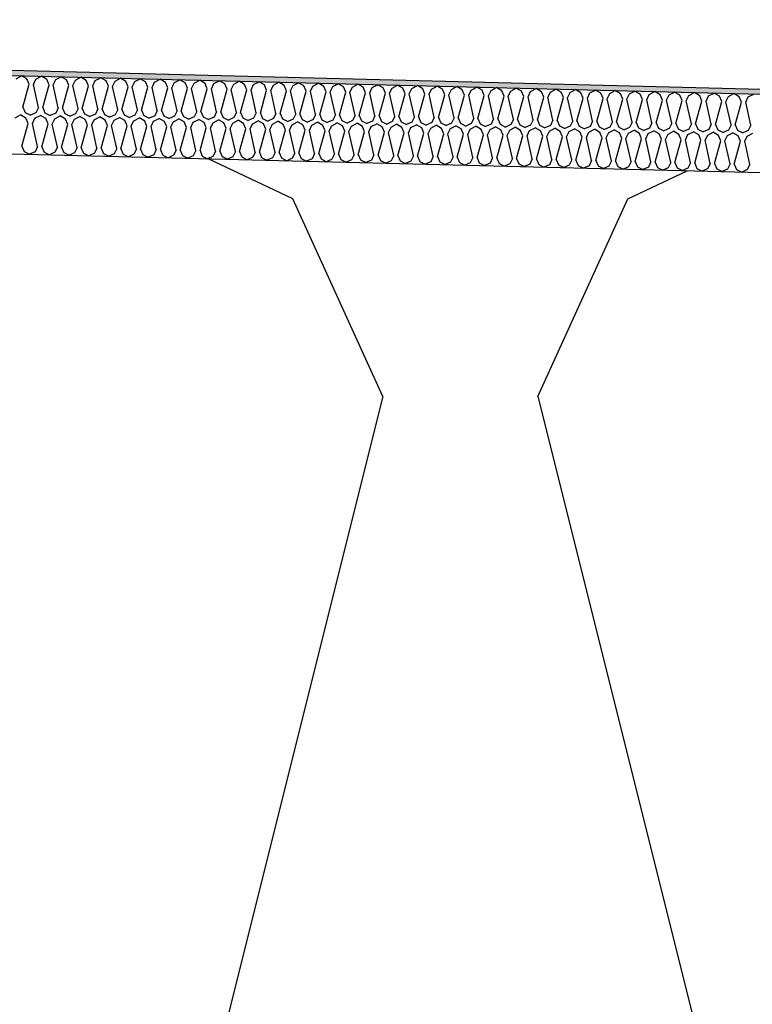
# Model space of a CAD drawing. Header units: millimetres. Extents: x -78790 to -55226, y -2070 to 11020.
# Tile 17 of 108: x -74181 to -73900, y 7064 to 7442. Entities that reach past the tile are written whole.
import ezdxf

# ---------------------------------------------------------------- set-up
doc = ezdxf.new("R2010")
doc.units = ezdxf.units.MM
doc.header["$LTSCALE"] = 0.5
doc.header["$MEASUREMENT"] = 0
doc.linetypes.add('PLINE', pattern=[0])
for name, color, linetype in [('261- Primærkonstruksjon (tak) (Skravur)(Nye konstruksjoner)', 7, 'Continuous'), ('261- Primærkonstruksjon (tak)(Nye konstruksjoner)', 7, 'Continuous'), ('262- Taktekking (Skravur)(Nye konstruksjoner)', 7, 'Continuous'), ('262- Taktekking(Nye konstruksjoner)', 7, 'Continuous')]:
    doc.layers.add(name, color=color, linetype=linetype)

# ---------------------------------------------------------------- blocks, each defined once
blk = doc.blocks.new('*X12')
at = {"layer": '262- Taktekking (Skravur)(Nye konstruksjoner)', "linetype": 'PLINE'}
for p, q in [((-74182.25, 7418.95), (-74180.15, 7420.06)), ((-74178.11, 7418.85), (-74180.15, 7420.06)), ((-74177.24, 7416.8), (-74178.11, 7418.85)), ((-74175.64, 7416.76), (-74174.67, 7418.77)), ((-74174.67, 7418.77), (-74172.57, 7419.87)), ((-74170.53, 7418.66), (-74172.57, 7419.87)), ((-74169.65, 7416.61), (-74170.53, 7418.66)), ((-74168.06, 7416.57), (-74167.08, 7418.58)), ((-74167.08, 7418.58), (-74164.98, 7419.68)), ((-74162.94, 7418.47), (-74164.98, 7419.68)), ((-74162.07, 7416.42), (-74162.94, 7418.47)), ((-74160.47, 7416.38), (-74159.5, 7418.39)), ((-74159.5, 7418.39), (-74157.4, 7419.49)), ((-74155.35, 7418.28), (-74157.4, 7419.49)), ((-74154.48, 7416.23), (-74155.35, 7418.28)), ((-74152.89, 7416.19), (-74151.91, 7418.2)), ((-74151.91, 7418.2), (-74149.81, 7419.3)), ((-74147.77, 7418.09), (-74149.81, 7419.3)), ((-74146.89, 7416.04), (-74147.77, 7418.09)), ((-74145.3, 7416), (-74144.33, 7418.01)), ((-74144.33, 7418.01), (-74142.23, 7419.11)), ((-74140.18, 7417.9), (-74142.23, 7419.11)), ((-74139.31, 7415.85), (-74140.18, 7417.9)), ((-74137.72, 7415.81), (-74136.74, 7417.82)), ((-74136.74, 7417.82), (-74134.64, 7418.92)), ((-74132.6, 7417.71), (-74134.64, 7418.92)), ((-74131.72, 7415.66), (-74132.6, 7417.71)), ((-74130.13, 7415.62), (-74129.15, 7417.63)), ((-74129.15, 7417.63), (-74127.05, 7418.73)), ((-74125.01, 7417.52), (-74127.05, 7418.73)), ((-74124.14, 7415.47), (-74125.01, 7417.52)), ((-74122.54, 7415.43), (-74121.57, 7417.44)), ((-74121.57, 7417.44), (-74119.47, 7418.54)), ((-74117.43, 7417.33), (-74119.47, 7418.54)), ((-74113.98, 7417.25), (-74111.88, 7418.35)), ((-74109.84, 7417.14), (-74111.88, 7418.35)), ((-74106.4, 7417.06), (-74104.3, 7418.16)), ((-74102.26, 7416.95), (-74104.3, 7418.16)), ((-74098.81, 7416.87), (-74096.71, 7417.97)), ((-74094.67, 7416.77), (-74096.71, 7417.97)), ((-74091.23, 7416.68), (-74089.13, 7417.78)), ((-74087.08, 7416.58), (-74089.13, 7417.78)), ((-74083.64, 7416.49), (-74081.54, 7417.59)), ((-74079.5, 7416.39), (-74081.54, 7417.59)), ((-74076.06, 7416.3), (-74073.96, 7417.4)), ((-74071.91, 7416.2), (-74073.96, 7417.4)), ((-74179.66, 7408.06), (-74177.24, 7416.8)), ((-74173.66, 7407.91), (-74175.64, 7416.76)), ((-74172.07, 7407.87), (-74169.65, 7416.61)), ((-74166.08, 7407.72), (-74168.06, 7416.57)), ((-74164.48, 7407.68), (-74162.07, 7416.42)), ((-74158.49, 7407.53), (-74160.47, 7416.38)), ((-74156.9, 7407.49), (-74154.48, 7416.23)), ((-74150.91, 7407.34), (-74152.89, 7416.19)), ((-74149.31, 7407.3), (-74146.89, 7416.04)), ((-74143.32, 7407.15), (-74145.3, 7416)), ((-74141.73, 7407.11), (-74139.31, 7415.85)), ((-74135.74, 7406.96), (-74137.72, 7415.81)), ((-74134.14, 7406.92), (-74131.72, 7415.66)), ((-74128.15, 7406.77), (-74130.13, 7415.62)), ((-74126.56, 7406.73), (-74124.14, 7415.47)), ((-74120.57, 7406.58), (-74122.54, 7415.43)), ((-74118.97, 7406.54), (-74116.55, 7415.28)), ((-74116.55, 7415.28), (-74117.43, 7417.33)), ((-74114.96, 7415.24), (-74113.98, 7417.25)), ((-74112.98, 7406.39), (-74114.96, 7415.24)), ((-74111.39, 7406.35), (-74108.97, 7415.09)), ((-74108.97, 7415.09), (-74109.84, 7417.14)), ((-74107.37, 7415.05), (-74106.4, 7417.06)), ((-74105.39, 7406.2), (-74107.37, 7415.05)), ((-74103.8, 7406.16), (-74101.38, 7414.9)), ((-74101.38, 7414.9), (-74102.26, 7416.95)), ((-74099.79, 7414.86), (-74098.81, 7416.87)), ((-74097.81, 7406.01), (-74099.79, 7414.86)), ((-74096.22, 7405.97), (-74093.8, 7414.71)), ((-74093.8, 7414.71), (-74094.67, 7416.77)), ((-74092.2, 7414.67), (-74091.23, 7416.68)), ((-74090.22, 7405.82), (-74092.2, 7414.67)), ((-74088.63, 7405.78), (-74086.21, 7414.52)), ((-74086.21, 7414.52), (-74087.08, 7416.58)), ((-74084.62, 7414.48), (-74083.64, 7416.49)), ((-74082.64, 7405.63), (-74084.62, 7414.48)), ((-74081.04, 7405.59), (-74078.63, 7414.33)), ((-74078.63, 7414.33), (-74079.5, 7416.39)), ((-74077.03, 7414.29), (-74076.06, 7416.3)), ((-74075.05, 7405.44), (-74077.03, 7414.29)), ((-74073.46, 7405.4), (-74071.04, 7414.14)), ((-74071.04, 7414.14), (-74071.91, 7416.2)), ((-74069.45, 7414.1), (-74068.47, 7416.11)), ((-74067.47, 7405.25), (-74069.45, 7414.1)), ((-74068.47, 7416.11), (-74066.37, 7417.21)), ((-74064.33, 7416.01), (-74066.37, 7417.21)), ((-74065.87, 7405.21), (-74063.45, 7413.95)), ((-74063.45, 7413.95), (-74064.33, 7416.01)), ((-74061.86, 7413.91), (-74060.89, 7415.92)), ((-74059.88, 7405.06), (-74061.86, 7413.91)), ((-74060.89, 7415.92), (-74058.78, 7417.02)), ((-74056.74, 7415.82), (-74058.78, 7417.02)), ((-74058.29, 7405.02), (-74055.87, 7413.76)), ((-74055.87, 7413.76), (-74056.74, 7415.82)), ((-74054.27, 7413.72), (-74053.3, 7415.73)), ((-74052.3, 7404.87), (-74054.27, 7413.72)), ((-74053.3, 7415.73), (-74051.2, 7416.84)), ((-74049.16, 7415.63), (-74051.2, 7416.84)), ((-74048.28, 7413.57), (-74049.16, 7415.63)), ((-74046.69, 7413.53), (-74045.71, 7415.54)), ((-74045.71, 7415.54), (-74043.61, 7416.65)), ((-74041.57, 7415.44), (-74043.61, 7416.65)), ((-74040.7, 7413.38), (-74041.57, 7415.44)), ((-74039.1, 7413.34), (-74038.13, 7415.35)), ((-74038.13, 7415.35), (-74036.03, 7416.46)), ((-74033.99, 7415.25), (-74036.03, 7416.46)), ((-74033.11, 7413.19), (-74033.99, 7415.25)), ((-74031.52, 7413.15), (-74030.54, 7415.16)), ((-74030.54, 7415.16), (-74028.44, 7416.27)), ((-74026.4, 7415.06), (-74028.44, 7416.27)), ((-74025.53, 7413), (-74026.4, 7415.06)), ((-74023.93, 7412.96), (-74022.96, 7414.97)), ((-74022.96, 7414.97), (-74020.86, 7416.08)), ((-74018.81, 7414.87), (-74020.86, 7416.08)), ((-74017.94, 7412.81), (-74018.81, 7414.87)), ((-74016.35, 7412.77), (-74015.37, 7414.78)), ((-74015.37, 7414.78), (-74013.27, 7415.89)), ((-74011.23, 7414.68), (-74013.27, 7415.89)), ((-74010.36, 7412.62), (-74011.23, 7414.68)), ((-74008.76, 7412.59), (-74007.79, 7414.59)), ((-74007.79, 7414.59), (-74005.69, 7415.7)), ((-74003.64, 7414.49), (-74005.69, 7415.7)), ((-74002.77, 7412.44), (-74003.64, 7414.49)), ((-74001.18, 7412.4), (-74000.2, 7414.4)), ((-74000.2, 7414.4), (-73998.1, 7415.51)), ((-73996.06, 7414.3), (-73998.1, 7415.51)), ((-73995.18, 7412.25), (-73996.06, 7414.3)), ((-73993.59, 7412.21), (-73992.62, 7414.21)), ((-73992.62, 7414.21), (-73990.51, 7415.32)), ((-73988.47, 7414.11), (-73990.51, 7415.32)), ((-73987.6, 7412.06), (-73988.47, 7414.11)), ((-73986.01, 7412.02), (-73985.03, 7414.02)), ((-73985.03, 7414.02), (-73982.93, 7415.13)), ((-73980.89, 7413.92), (-73982.93, 7415.13)), ((-73980.01, 7411.87), (-73980.89, 7413.92)), ((-73978.42, 7411.83), (-73977.44, 7413.83)), ((-73977.44, 7413.83), (-73975.34, 7414.94)), ((-73973.3, 7413.73), (-73975.34, 7414.94)), ((-73972.43, 7411.68), (-73973.3, 7413.73)), ((-73970.83, 7411.64), (-73969.86, 7413.65)), ((-73969.86, 7413.65), (-73967.76, 7414.75)), ((-73965.72, 7413.54), (-73967.76, 7414.75)), ((-73962.27, 7413.46), (-73960.17, 7414.56)), ((-73958.13, 7413.35), (-73960.17, 7414.56)), ((-73954.69, 7413.27), (-73952.59, 7414.37)), ((-73950.54, 7413.16), (-73952.59, 7414.37)), ((-73947.1, 7413.08), (-73945, 7414.18)), ((-73942.96, 7412.97), (-73945, 7414.18)), ((-73939.52, 7412.89), (-73937.42, 7413.99)), ((-73935.37, 7412.78), (-73937.42, 7413.99)), ((-73931.93, 7412.7), (-73929.83, 7413.8)), ((-73927.79, 7412.59), (-73929.83, 7413.8)), ((-74050.7, 7404.83), (-74048.28, 7413.57)), ((-74044.71, 7404.68), (-74046.69, 7413.53)), ((-74043.12, 7404.64), (-74040.7, 7413.38)), ((-74037.12, 7404.49), (-74039.1, 7413.34)), ((-74035.53, 7404.45), (-74033.11, 7413.19)), ((-74029.54, 7404.3), (-74031.52, 7413.15)), ((-74027.95, 7404.26), (-74025.53, 7413)), ((-74021.95, 7404.11), (-74023.93, 7412.96)), ((-74020.36, 7404.07), (-74017.94, 7412.81)), ((-74014.37, 7403.92), (-74016.35, 7412.77)), ((-74012.77, 7403.88), (-74010.36, 7412.62)), ((-74006.78, 7403.73), (-74008.76, 7412.59)), ((-74005.19, 7403.69), (-74002.77, 7412.44)), ((-73999.2, 7403.54), (-74001.18, 7412.4)), ((-73997.6, 7403.5), (-73995.18, 7412.25)), ((-73991.61, 7403.35), (-73993.59, 7412.21)), ((-73990.02, 7403.31), (-73987.6, 7412.06)), ((-73984.03, 7403.16), (-73986.01, 7412.02)), ((-73982.43, 7403.13), (-73980.01, 7411.87)), ((-73976.44, 7402.98), (-73978.42, 7411.83)), ((-73974.85, 7402.94), (-73972.43, 7411.68)), ((-73968.85, 7402.79), (-73970.83, 7411.64)), ((-73967.26, 7402.75), (-73964.84, 7411.49)), ((-73964.84, 7411.49), (-73965.72, 7413.54)), ((-73963.25, 7411.45), (-73962.27, 7413.46)), ((-73961.27, 7402.6), (-73963.25, 7411.45)), ((-73959.68, 7402.56), (-73957.26, 7411.3)), ((-73957.26, 7411.3), (-73958.13, 7413.35)), ((-73955.66, 7411.26), (-73954.69, 7413.27)), ((-73953.68, 7402.41), (-73955.66, 7411.26)), ((-73952.09, 7402.37), (-73949.67, 7411.11)), ((-73949.67, 7411.11), (-73950.54, 7413.16)), ((-73948.08, 7411.07), (-73947.1, 7413.08)), ((-73946.1, 7402.22), (-73948.08, 7411.07)), ((-73944.5, 7402.18), (-73942.09, 7410.92)), ((-73942.09, 7410.92), (-73942.96, 7412.97)), ((-73940.49, 7410.88), (-73939.52, 7412.89)), ((-73938.51, 7402.03), (-73940.49, 7410.88)), ((-73936.92, 7401.99), (-73934.5, 7410.73)), ((-73934.5, 7410.73), (-73935.37, 7412.78)), ((-73932.91, 7410.69), (-73931.93, 7412.7)), ((-73930.93, 7401.84), (-73932.91, 7410.69)), ((-73929.33, 7401.8), (-73926.91, 7410.54)), ((-73926.91, 7410.54), (-73927.79, 7412.59)), ((-73925.32, 7410.5), (-73924.35, 7412.51)), ((-73923.34, 7401.65), (-73925.32, 7410.5)), ((-73924.35, 7412.51), (-73922.25, 7413.61)), ((-73920.2, 7412.4), (-73922.25, 7413.61)), ((-73921.75, 7401.61), (-73919.33, 7410.35)), ((-73919.33, 7410.35), (-73920.2, 7412.4)), ((-73917.74, 7410.31), (-73916.76, 7412.32)), ((-73915.76, 7401.46), (-73917.74, 7410.31)), ((-73916.76, 7412.32), (-73914.66, 7413.42)), ((-73912.62, 7412.21), (-73914.66, 7413.42)), ((-73914.16, 7401.42), (-73911.74, 7410.16)), ((-73911.74, 7410.16), (-73912.62, 7412.21)), ((-73910.15, 7410.12), (-73909.17, 7412.13)), ((-73908.17, 7401.27), (-73910.15, 7410.12)), ((-73909.17, 7412.13), (-73907.07, 7413.23)), ((-73905.03, 7412.02), (-73907.07, 7413.23)), ((-73906.58, 7401.23), (-73904.16, 7409.97)), ((-73904.16, 7409.97), (-73905.03, 7412.02)), ((-73902.56, 7409.93), (-73901.59, 7411.94)), ((-73900.59, 7401.08), (-73902.56, 7409.93)), ((-73901.59, 7411.94), (-73899.49, 7413.04)), ((-74179.66, 7408.06), (-74178.78, 7406)), ((-74173.66, 7407.91), (-74174.64, 7405.9)), ((-74172.07, 7407.87), (-74171.2, 7405.81)), ((-74166.08, 7407.72), (-74167.05, 7405.71)), ((-74164.48, 7407.68), (-74163.61, 7405.62)), ((-74158.49, 7407.53), (-74159.47, 7405.52)), ((-74156.9, 7407.49), (-74156.03, 7405.43)), ((-74150.91, 7407.34), (-74151.88, 7405.33)), ((-74149.31, 7407.3), (-74148.44, 7405.24)), ((-74143.32, 7407.15), (-74144.3, 7405.14)), ((-74141.73, 7407.11), (-74140.85, 7405.05)), ((-74135.74, 7406.96), (-74136.71, 7404.95)), ((-74134.14, 7406.92), (-74133.27, 7404.86)), ((-74128.15, 7406.77), (-74129.13, 7404.76)), ((-74126.56, 7406.73), (-74125.68, 7404.67)), ((-74120.57, 7406.58), (-74121.54, 7404.57)), ((-74118.97, 7406.54), (-74118.1, 7404.48)), ((-74112.98, 7406.39), (-74113.96, 7404.38)), ((-74111.39, 7406.35), (-74110.51, 7404.29)), ((-74105.39, 7406.2), (-74106.37, 7404.19)), ((-74103.8, 7406.16), (-74102.93, 7404.1)), ((-74182.63, 7403.96), (-74180.53, 7405.06)), ((-74178.49, 7403.86), (-74180.53, 7405.06)), ((-74178.78, 7406), (-74176.74, 7404.97)), ((-74177.61, 7401.8), (-74178.49, 7403.86)), ((-74174.64, 7405.9), (-74176.74, 7404.97)), ((-74176.02, 7401.76), (-74175.04, 7403.77)), ((-74175.04, 7403.77), (-74172.94, 7404.87)), ((-74170.9, 7403.67), (-74172.94, 7404.87)), ((-74171.2, 7405.81), (-74169.15, 7404.78)), ((-74170.03, 7401.61), (-74170.9, 7403.67)), ((-74167.05, 7405.71), (-74169.15, 7404.78)), ((-74168.43, 7401.57), (-74167.46, 7403.58)), ((-74167.46, 7403.58), (-74165.36, 7404.68)), ((-74163.31, 7403.48), (-74165.36, 7404.68)), ((-74163.61, 7405.62), (-74161.56, 7404.59)), ((-74162.44, 7401.42), (-74163.31, 7403.48)), ((-74159.47, 7405.52), (-74161.56, 7404.59)), ((-74160.85, 7401.38), (-74159.87, 7403.39)), ((-74159.87, 7403.39), (-74157.77, 7404.49)), ((-74155.73, 7403.29), (-74157.77, 7404.49)), ((-74156.03, 7405.43), (-74153.98, 7404.4)), ((-74154.86, 7401.23), (-74155.73, 7403.29)), ((-74151.88, 7405.33), (-74153.98, 7404.4)), ((-74153.26, 7401.19), (-74152.29, 7403.2)), ((-74152.29, 7403.2), (-74150.19, 7404.31)), ((-74148.14, 7403.1), (-74150.19, 7404.31)), ((-74148.44, 7405.24), (-74146.39, 7404.21)), ((-74147.27, 7401.04), (-74148.14, 7403.1)), ((-74144.3, 7405.14), (-74146.39, 7404.21)), ((-74145.68, 7401), (-74144.7, 7403.01)), ((-74144.7, 7403.01), (-74142.6, 7404.12)), ((-74140.56, 7402.91), (-74142.6, 7404.12)), ((-74140.85, 7405.05), (-74138.81, 7404.02)), ((-74139.68, 7400.85), (-74140.56, 7402.91)), ((-74136.71, 7404.95), (-74138.81, 7404.02)), ((-74138.09, 7400.81), (-74137.12, 7402.82)), ((-74137.12, 7402.82), (-74135.01, 7403.93)), ((-74132.97, 7402.72), (-74135.01, 7403.93)), ((-74133.27, 7404.86), (-74131.22, 7403.83)), ((-74132.1, 7400.66), (-74132.97, 7402.72)), ((-74129.13, 7404.76), (-74131.22, 7403.83)), ((-74130.5, 7400.62), (-74129.53, 7402.63)), ((-74129.53, 7402.63), (-74127.43, 7403.74)), ((-74125.39, 7402.53), (-74127.43, 7403.74)), ((-74125.68, 7404.67), (-74123.64, 7403.64)), ((-74124.51, 7400.47), (-74125.39, 7402.53)), ((-74121.54, 7404.57), (-74123.64, 7403.64)), ((-74122.92, 7400.43), (-74121.94, 7402.44)), ((-74121.94, 7402.44), (-74119.84, 7403.55)), ((-74117.8, 7402.34), (-74119.84, 7403.55)), ((-74118.1, 7404.48), (-74116.05, 7403.45)), ((-74116.93, 7400.28), (-74117.8, 7402.34)), ((-74113.96, 7404.38), (-74116.05, 7403.45)), ((-74114.36, 7402.25), (-74112.26, 7403.36)), ((-74110.22, 7402.15), (-74112.26, 7403.36)), ((-74110.51, 7404.29), (-74108.47, 7403.26)), ((-74106.37, 7404.19), (-74108.47, 7403.26)), ((-74106.77, 7402.06), (-74104.67, 7403.17)), ((-74102.63, 7401.96), (-74104.67, 7403.17)), ((-74102.93, 7404.1), (-74100.88, 7403.07)), ((-74098.78, 7404), (-74100.88, 7403.07)), ((-74099.19, 7401.87), (-74097.09, 7402.98)), ((-74097.81, 7406.01), (-74098.78, 7404)), ((-74095.04, 7401.77), (-74097.09, 7402.98)), ((-74096.22, 7405.97), (-74095.34, 7403.92)), ((-74095.34, 7403.92), (-74093.29, 7402.88)), ((-74091.2, 7403.81), (-74093.29, 7402.88)), ((-74091.6, 7401.68), (-74089.5, 7402.79)), ((-74090.22, 7405.82), (-74091.2, 7403.81)), ((-74087.46, 7401.58), (-74089.5, 7402.79)), ((-74088.63, 7405.78), (-74087.76, 7403.73)), ((-74087.76, 7403.73), (-74085.71, 7402.69)), ((-74083.61, 7403.62), (-74085.71, 7402.69)), ((-74084.02, 7401.49), (-74081.92, 7402.6)), ((-74082.64, 7405.63), (-74083.61, 7403.62)), ((-74079.87, 7401.39), (-74081.92, 7402.6)), ((-74081.04, 7405.59), (-74080.17, 7403.54)), ((-74080.17, 7403.54), (-74078.12, 7402.5)), ((-74076.03, 7403.43), (-74078.12, 7402.5)), ((-74076.43, 7401.3), (-74074.33, 7402.41)), ((-74075.05, 7405.44), (-74076.03, 7403.43)), ((-74072.29, 7401.2), (-74074.33, 7402.41)), ((-74073.46, 7405.4), (-74072.58, 7403.35)), ((-74072.58, 7403.35), (-74070.54, 7402.31)), ((-74068.44, 7403.24), (-74070.54, 7402.31)), ((-74067.47, 7405.25), (-74068.44, 7403.24)), ((-74065.87, 7405.21), (-74065, 7403.16)), ((-74065, 7403.16), (-74062.95, 7402.12)), ((-74060.86, 7403.05), (-74062.95, 7402.12)), ((-74059.88, 7405.06), (-74060.86, 7403.05)), ((-74058.29, 7405.02), (-74057.41, 7402.97)), ((-74057.41, 7402.97), (-74055.37, 7401.93)), ((-74053.27, 7402.86), (-74055.37, 7401.93)), ((-74052.3, 7404.87), (-74053.27, 7402.86)), ((-74050.7, 7404.83), (-74049.83, 7402.78)), ((-74049.83, 7402.78), (-74047.78, 7401.75)), ((-74045.69, 7402.67), (-74047.78, 7401.75)), ((-74044.71, 7404.68), (-74045.69, 7402.67)), ((-74043.12, 7404.64), (-74042.24, 7402.59)), ((-74042.24, 7402.59), (-74040.2, 7401.56)), ((-74038.1, 7402.48), (-74040.2, 7401.56)), ((-74037.12, 7404.49), (-74038.1, 7402.48)), ((-74035.53, 7404.45), (-74034.66, 7402.4)), ((-74034.66, 7402.4), (-74032.61, 7401.37)), ((-74029.54, 7404.3), (-74030.51, 7402.29)), ((-74027.95, 7404.26), (-74027.07, 7402.21)), ((-74021.95, 7404.11), (-74022.93, 7402.1)), ((-74020.36, 7404.07), (-74019.49, 7402.02)), ((-74014.37, 7403.92), (-74015.34, 7401.92)), ((-74012.77, 7403.88), (-74011.9, 7401.83)), ((-74006.78, 7403.73), (-74007.76, 7401.73)), ((-74005.19, 7403.69), (-74004.32, 7401.64)), ((-73999.2, 7403.54), (-74000.17, 7401.54)), ((-73997.6, 7403.5), (-73996.73, 7401.45)), ((-73991.61, 7403.35), (-73992.59, 7401.35)), ((-73990.02, 7403.31), (-73989.14, 7401.26)), ((-73984.03, 7403.16), (-73985, 7401.16)), ((-73982.43, 7403.13), (-73981.56, 7401.07)), ((-73976.44, 7402.98), (-73977.42, 7400.97)), ((-73974.85, 7402.94), (-73973.97, 7400.88)), ((-73968.85, 7402.79), (-73969.83, 7400.78)), ((-73967.26, 7402.75), (-73966.39, 7400.69)), ((-73961.27, 7402.6), (-73962.24, 7400.59)), ((-73959.68, 7402.56), (-73958.8, 7400.5)), ((-73953.68, 7402.41), (-73954.66, 7400.4)), ((-73952.09, 7402.37), (-73951.22, 7400.31)), ((-74180.03, 7393.06), (-74177.61, 7401.8)), ((-74174.04, 7392.91), (-74176.02, 7401.76)), ((-74172.45, 7392.87), (-74170.03, 7401.61)), ((-74166.45, 7392.72), (-74168.43, 7401.57)), ((-74164.86, 7392.68), (-74162.44, 7401.42)), ((-74158.87, 7392.53), (-74160.85, 7401.38)), ((-74157.27, 7392.49), (-74154.86, 7401.23)), ((-74151.28, 7392.34), (-74153.26, 7401.19)), ((-74149.69, 7392.3), (-74147.27, 7401.04)), ((-74143.7, 7392.15), (-74145.68, 7401)), ((-74142.1, 7392.11), (-74139.68, 7400.85)), ((-74136.11, 7391.96), (-74138.09, 7400.81)), ((-74134.52, 7391.92), (-74132.1, 7400.66)), ((-74128.53, 7391.77), (-74130.5, 7400.62)), ((-74126.93, 7391.73), (-74124.51, 7400.47)), ((-74120.94, 7391.58), (-74122.92, 7400.43)), ((-74119.35, 7391.54), (-74116.93, 7400.28)), ((-74115.33, 7400.24), (-74114.36, 7402.25)), ((-74113.35, 7391.39), (-74115.33, 7400.24)), ((-74111.76, 7391.35), (-74109.34, 7400.09)), ((-74109.34, 7400.09), (-74110.22, 7402.15)), ((-74107.75, 7400.06), (-74106.77, 7402.06)), ((-74105.77, 7391.2), (-74107.75, 7400.06)), ((-74104.18, 7391.16), (-74101.76, 7399.91)), ((-74101.76, 7399.91), (-74102.63, 7401.96)), ((-74100.16, 7399.87), (-74099.19, 7401.87)), ((-74098.18, 7391.01), (-74100.16, 7399.87)), ((-74096.59, 7390.97), (-74094.17, 7399.72)), ((-74094.17, 7399.72), (-74095.04, 7401.77)), ((-74092.58, 7399.68), (-74091.6, 7401.68)), ((-74090.6, 7390.82), (-74092.58, 7399.68)), ((-74089, 7390.78), (-74086.59, 7399.53)), ((-74086.59, 7399.53), (-74087.46, 7401.58)), ((-74084.99, 7399.49), (-74084.02, 7401.49)), ((-74083.01, 7390.63), (-74084.99, 7399.49)), ((-74081.42, 7390.6), (-74079, 7399.34)), ((-74079, 7399.34), (-74079.87, 7401.39)), ((-74077.41, 7399.3), (-74076.43, 7401.3)), ((-74075.43, 7390.45), (-74077.41, 7399.3)), ((-74073.83, 7390.41), (-74071.41, 7399.15)), ((-74071.41, 7399.15), (-74072.29, 7401.2)), ((-74069.82, 7399.11), (-74068.85, 7401.12)), ((-74067.84, 7390.26), (-74069.82, 7399.11)), ((-74068.85, 7401.12), (-74066.75, 7402.22)), ((-74064.7, 7401.01), (-74066.75, 7402.22)), ((-74066.25, 7390.22), (-74063.83, 7398.96)), ((-74063.83, 7398.96), (-74064.7, 7401.01)), ((-74062.24, 7398.92), (-74061.26, 7400.93)), ((-74060.26, 7390.07), (-74062.24, 7398.92)), ((-74061.26, 7400.93), (-74059.16, 7402.03)), ((-74057.12, 7400.82), (-74059.16, 7402.03)), ((-74058.66, 7390.03), (-74056.24, 7398.77)), ((-74056.24, 7398.77), (-74057.12, 7400.82)), ((-74054.65, 7398.73), (-74053.67, 7400.74)), ((-74052.67, 7389.88), (-74054.65, 7398.73)), ((-74053.67, 7400.74), (-74051.57, 7401.84)), ((-74049.53, 7400.63), (-74051.57, 7401.84)), ((-74051.08, 7389.84), (-74048.66, 7398.58)), ((-74048.66, 7398.58), (-74049.53, 7400.63)), ((-74047.06, 7398.54), (-74046.09, 7400.55)), ((-74045.08, 7389.69), (-74047.06, 7398.54)), ((-74046.09, 7400.55), (-74043.99, 7401.65)), ((-74041.95, 7400.44), (-74043.99, 7401.65)), ((-74041.07, 7398.39), (-74041.95, 7400.44)), ((-74039.48, 7398.35), (-74038.5, 7400.36)), ((-74038.5, 7400.36), (-74036.4, 7401.46)), ((-74034.36, 7400.25), (-74036.4, 7401.46)), ((-74033.49, 7398.2), (-74034.36, 7400.25)), ((-74030.51, 7402.29), (-74032.61, 7401.37)), ((-74031.89, 7398.16), (-74030.92, 7400.17)), ((-74030.92, 7400.17), (-74028.82, 7401.27)), ((-74026.77, 7400.06), (-74028.82, 7401.27)), ((-74027.07, 7402.21), (-74025.02, 7401.18)), ((-74025.9, 7398.01), (-74026.77, 7400.06)), ((-74022.93, 7402.1), (-74025.02, 7401.18)), ((-74024.31, 7397.97), (-74023.33, 7399.98)), ((-74023.33, 7399.98), (-74021.23, 7401.08)), ((-74019.19, 7399.87), (-74021.23, 7401.08)), ((-74019.49, 7402.02), (-74017.44, 7400.99)), ((-74018.32, 7397.82), (-74019.19, 7399.87)), ((-74015.34, 7401.92), (-74017.44, 7400.99)), ((-74016.72, 7397.78), (-74015.75, 7399.79)), ((-74015.75, 7399.79), (-74013.65, 7400.89)), ((-74011.6, 7399.68), (-74013.65, 7400.89)), ((-74011.9, 7401.83), (-74009.85, 7400.8)), ((-74010.73, 7397.63), (-74011.6, 7399.68)), ((-74007.76, 7401.73), (-74009.85, 7400.8)), ((-74009.14, 7397.59), (-74008.16, 7399.6)), ((-74008.16, 7399.6), (-74006.06, 7400.7)), ((-74004.02, 7399.49), (-74006.06, 7400.7)), ((-74004.32, 7401.64), (-74002.27, 7400.61)), ((-74003.14, 7397.44), (-74004.02, 7399.49)), ((-74000.17, 7401.54), (-74002.27, 7400.61)), ((-74001.55, 7397.4), (-74000.58, 7399.41)), ((-74000.58, 7399.41), (-73998.48, 7400.51)), ((-73996.43, 7399.3), (-73998.48, 7400.51)), ((-73996.73, 7401.45), (-73994.68, 7400.42)), ((-73995.56, 7397.25), (-73996.43, 7399.3)), ((-73992.59, 7401.35), (-73994.68, 7400.42)), ((-73993.97, 7397.21), (-73992.99, 7399.22)), ((-73992.99, 7399.22), (-73990.89, 7400.32)), ((-73988.85, 7399.12), (-73990.89, 7400.32)), ((-73989.14, 7401.26), (-73987.1, 7400.23)), ((-73987.97, 7397.06), (-73988.85, 7399.12)), ((-73985, 7401.16), (-73987.1, 7400.23)), ((-73986.38, 7397.02), (-73985.4, 7399.03)), ((-73985.4, 7399.03), (-73983.3, 7400.13)), ((-73981.26, 7398.93), (-73983.3, 7400.13)), ((-73981.56, 7401.07), (-73979.51, 7400.04)), ((-73980.39, 7396.87), (-73981.26, 7398.93)), ((-73977.42, 7400.97), (-73979.51, 7400.04)), ((-73978.79, 7396.83), (-73977.82, 7398.84)), ((-73977.82, 7398.84), (-73975.72, 7399.94)), ((-73973.68, 7398.74), (-73975.72, 7399.94)), ((-73973.97, 7400.88), (-73971.93, 7399.85)), ((-73972.8, 7396.68), (-73973.68, 7398.74)), ((-73969.83, 7400.78), (-73971.93, 7399.85)), ((-73971.21, 7396.64), (-73970.23, 7398.65)), ((-73970.23, 7398.65), (-73968.13, 7399.75)), ((-73966.09, 7398.55), (-73968.13, 7399.75)), ((-73966.39, 7400.69), (-73964.34, 7399.66)), ((-73965.22, 7396.49), (-73966.09, 7398.55)), ((-73962.24, 7400.59), (-73964.34, 7399.66)), ((-73962.65, 7398.46), (-73960.55, 7399.56)), ((-73958.51, 7398.36), (-73960.55, 7399.56)), ((-73958.8, 7400.5), (-73956.75, 7399.47)), ((-73954.66, 7400.4), (-73956.75, 7399.47)), ((-73955.06, 7398.27), (-73952.96, 7399.37)), ((-73950.92, 7398.17), (-73952.96, 7399.37)), ((-73951.22, 7400.31), (-73949.17, 7399.28)), ((-73947.07, 7400.21), (-73949.17, 7399.28)), ((-73947.48, 7398.08), (-73945.38, 7399.19)), ((-73946.1, 7402.22), (-73947.07, 7400.21)), ((-73943.33, 7397.98), (-73945.38, 7399.19)), ((-73944.5, 7402.18), (-73943.63, 7400.12)), ((-73943.63, 7400.12), (-73941.58, 7399.09)), ((-73939.49, 7400.02), (-73941.58, 7399.09)), ((-73939.89, 7397.89), (-73937.79, 7399)), ((-73938.51, 7402.03), (-73939.49, 7400.02)), ((-73935.75, 7397.79), (-73937.79, 7399)), ((-73936.92, 7401.99), (-73936.05, 7399.93)), ((-73936.05, 7399.93), (-73934, 7398.9)), ((-73931.9, 7399.83), (-73934, 7398.9)), ((-73932.31, 7397.7), (-73930.21, 7398.81)), ((-73930.93, 7401.84), (-73931.9, 7399.83)), ((-73928.16, 7397.6), (-73930.21, 7398.81)), ((-73929.33, 7401.8), (-73928.46, 7399.74)), ((-73928.46, 7399.74), (-73926.41, 7398.71)), ((-73924.32, 7399.64), (-73926.41, 7398.71)), ((-73924.72, 7397.51), (-73922.62, 7398.62)), ((-73923.34, 7401.65), (-73924.32, 7399.64)), ((-73920.58, 7397.41), (-73922.62, 7398.62)), ((-73921.75, 7401.61), (-73920.87, 7399.55)), ((-73920.87, 7399.55), (-73918.83, 7398.52)), ((-73916.73, 7399.45), (-73918.83, 7398.52)), ((-73915.76, 7401.46), (-73916.73, 7399.45)), ((-73914.16, 7401.42), (-73913.29, 7399.36)), ((-73913.29, 7399.36), (-73911.24, 7398.33)), ((-73909.15, 7399.26), (-73911.24, 7398.33)), ((-73908.17, 7401.27), (-73909.15, 7399.26)), ((-73906.58, 7401.23), (-73905.7, 7399.17)), ((-73905.7, 7399.17), (-73903.66, 7398.14)), ((-73901.56, 7399.07), (-73903.66, 7398.14)), ((-73900.59, 7401.08), (-73901.56, 7399.07)), ((-74043.49, 7389.65), (-74041.07, 7398.39)), ((-74037.5, 7389.5), (-74039.48, 7398.35)), ((-74035.91, 7389.46), (-74033.49, 7398.2)), ((-74029.91, 7389.31), (-74031.89, 7398.16)), ((-74028.32, 7389.27), (-74025.9, 7398.01)), ((-74022.33, 7389.12), (-74024.31, 7397.97)), ((-74020.73, 7389.08), (-74018.32, 7397.82)), ((-74014.74, 7388.93), (-74016.72, 7397.78)), ((-74013.15, 7388.89), (-74010.73, 7397.63)), ((-74007.16, 7388.74), (-74009.14, 7397.59)), ((-74005.56, 7388.7), (-74003.14, 7397.44)), ((-73999.57, 7388.55), (-74001.55, 7397.4)), ((-73997.98, 7388.51), (-73995.56, 7397.25)), ((-73991.99, 7388.36), (-73993.97, 7397.21)), ((-73990.39, 7388.32), (-73987.97, 7397.06)), ((-73984.4, 7388.17), (-73986.38, 7397.02)), ((-73982.81, 7388.13), (-73980.39, 7396.87)), ((-73976.82, 7387.98), (-73978.79, 7396.83)), ((-73975.22, 7387.94), (-73972.8, 7396.68)), ((-73969.23, 7387.79), (-73971.21, 7396.64)), ((-73967.64, 7387.75), (-73965.22, 7396.49)), ((-73963.62, 7396.45), (-73962.65, 7398.46)), ((-73961.64, 7387.6), (-73963.62, 7396.45)), ((-73960.05, 7387.56), (-73957.63, 7396.3)), ((-73957.63, 7396.3), (-73958.51, 7398.36)), ((-73956.04, 7396.26), (-73955.06, 7398.27)), ((-73954.06, 7387.41), (-73956.04, 7396.26)), ((-73952.46, 7387.37), (-73950.05, 7396.11)), ((-73950.05, 7396.11), (-73950.92, 7398.17)), ((-73948.45, 7396.07), (-73947.48, 7398.08)), ((-73946.47, 7387.22), (-73948.45, 7396.07)), ((-73944.88, 7387.18), (-73942.46, 7395.92)), ((-73942.46, 7395.92), (-73943.33, 7397.98)), ((-73940.87, 7395.88), (-73939.89, 7397.89)), ((-73938.89, 7387.03), (-73940.87, 7395.88)), ((-73937.29, 7386.99), (-73934.87, 7395.73)), ((-73934.87, 7395.73), (-73935.75, 7397.79)), ((-73933.28, 7395.69), (-73932.31, 7397.7)), ((-73931.3, 7386.84), (-73933.28, 7395.69)), ((-73929.71, 7386.8), (-73927.29, 7395.54)), ((-73927.29, 7395.54), (-73928.16, 7397.6)), ((-73925.7, 7395.5), (-73924.72, 7397.51)), ((-73923.72, 7386.65), (-73925.7, 7395.5)), ((-73922.12, 7386.61), (-73919.7, 7395.35)), ((-73919.7, 7395.35), (-73920.58, 7397.41)), ((-73918.11, 7395.31), (-73917.14, 7397.32)), ((-73916.13, 7386.46), (-73918.11, 7395.31)), ((-73917.14, 7397.32), (-73915.03, 7398.43)), ((-73912.99, 7397.22), (-73915.03, 7398.43)), ((-73914.54, 7386.42), (-73912.12, 7395.16)), ((-73912.12, 7395.16), (-73912.99, 7397.22)), ((-73910.52, 7395.12), (-73909.55, 7397.13)), ((-73908.55, 7386.27), (-73910.52, 7395.12)), ((-73909.55, 7397.13), (-73907.45, 7398.24)), ((-73905.41, 7397.03), (-73907.45, 7398.24)), ((-73906.95, 7386.23), (-73904.53, 7394.97)), ((-73904.53, 7394.97), (-73905.41, 7397.03)), ((-73902.94, 7394.93), (-73901.96, 7396.94)), ((-73900.96, 7386.08), (-73902.94, 7394.93)), ((-73901.96, 7396.94), (-73899.86, 7398.05)), ((-74180.03, 7393.06), (-74179.16, 7391.01)), ((-74179.16, 7391.01), (-74177.11, 7389.97)), ((-74174.04, 7392.91), (-74175.01, 7390.9)), ((-74172.45, 7392.87), (-74171.57, 7390.82)), ((-74166.45, 7392.72), (-74167.43, 7390.71)), ((-74164.86, 7392.68), (-74163.99, 7390.63)), ((-74158.87, 7392.53), (-74159.84, 7390.52)), ((-74157.27, 7392.49), (-74156.4, 7390.44)), ((-74151.28, 7392.34), (-74152.26, 7390.33)), ((-74149.69, 7392.3), (-74148.82, 7390.25)), ((-74143.7, 7392.15), (-74144.67, 7390.14)), ((-74142.1, 7392.11), (-74141.23, 7390.06)), ((-74136.11, 7391.96), (-74137.09, 7389.95)), ((-74134.52, 7391.92), (-74133.64, 7389.87)), ((-74128.53, 7391.77), (-74129.5, 7389.76)), ((-74126.93, 7391.73), (-74126.06, 7389.68)), ((-74120.94, 7391.58), (-74121.92, 7389.57)), ((-74119.35, 7391.54), (-74118.47, 7389.49)), ((-74113.35, 7391.39), (-74114.33, 7389.39)), ((-74111.76, 7391.35), (-74110.89, 7389.3)), ((-74105.77, 7391.2), (-74106.74, 7389.2)), ((-74104.18, 7391.16), (-74103.3, 7389.11)), ((-74098.18, 7391.01), (-74099.16, 7389.01)), ((-74096.59, 7390.97), (-74095.72, 7388.92)), ((-74175.01, 7390.9), (-74177.11, 7389.97)), ((-74171.57, 7390.82), (-74169.52, 7389.78)), ((-74167.43, 7390.71), (-74169.52, 7389.78)), ((-74163.99, 7390.63), (-74161.94, 7389.59)), ((-74159.84, 7390.52), (-74161.94, 7389.59)), ((-74156.4, 7390.44), (-74154.35, 7389.4)), ((-74152.26, 7390.33), (-74154.35, 7389.4)), ((-74148.82, 7390.25), (-74146.77, 7389.22)), ((-74144.67, 7390.14), (-74146.77, 7389.22)), ((-74141.23, 7390.06), (-74139.18, 7389.03)), ((-74137.09, 7389.95), (-74139.18, 7389.03)), ((-74133.64, 7389.87), (-74131.6, 7388.84)), ((-74129.5, 7389.76), (-74131.6, 7388.84)), ((-74126.06, 7389.68), (-74124.01, 7388.65)), ((-74121.92, 7389.57), (-74124.01, 7388.65)), ((-74118.47, 7389.49), (-74116.43, 7388.46)), ((-74114.33, 7389.39), (-74116.43, 7388.46)), ((-74110.89, 7389.3), (-74108.84, 7388.27)), ((-74106.74, 7389.2), (-74108.84, 7388.27)), ((-74103.3, 7389.11), (-74101.25, 7388.08)), ((-74099.16, 7389.01), (-74101.25, 7388.08)), ((-74095.72, 7388.92), (-74093.67, 7387.89)), ((-74091.57, 7388.82), (-74093.67, 7387.89)), ((-74090.6, 7390.82), (-74091.57, 7388.82)), ((-74089, 7390.78), (-74088.13, 7388.73)), ((-74088.13, 7388.73), (-74086.08, 7387.7)), ((-74083.99, 7388.63), (-74086.08, 7387.7)), ((-74083.01, 7390.63), (-74083.99, 7388.63)), ((-74081.42, 7390.6), (-74080.55, 7388.54)), ((-74080.55, 7388.54), (-74078.5, 7387.51)), ((-74076.4, 7388.44), (-74078.5, 7387.51)), ((-74075.43, 7390.45), (-74076.4, 7388.44)), ((-74073.83, 7390.41), (-74072.96, 7388.35)), ((-74072.96, 7388.35), (-74070.91, 7387.32)), ((-74068.82, 7388.25), (-74070.91, 7387.32)), ((-74067.84, 7390.26), (-74068.82, 7388.25)), ((-74066.25, 7390.22), (-74065.37, 7388.16)), ((-74065.37, 7388.16), (-74063.33, 7387.13)), ((-74061.23, 7388.06), (-74063.33, 7387.13)), ((-74060.26, 7390.07), (-74061.23, 7388.06)), ((-74058.66, 7390.03), (-74057.79, 7387.97)), ((-74057.79, 7387.97), (-74055.74, 7386.94)), ((-74053.65, 7387.87), (-74055.74, 7386.94)), ((-74052.67, 7389.88), (-74053.65, 7387.87)), ((-74051.08, 7389.84), (-74050.2, 7387.78)), ((-74050.2, 7387.78), (-74048.16, 7386.75)), ((-74046.06, 7387.68), (-74048.16, 7386.75)), ((-74045.08, 7389.69), (-74046.06, 7387.68)), ((-74043.49, 7389.65), (-74042.62, 7387.59)), ((-74042.62, 7387.59), (-74040.57, 7386.56)), ((-74038.47, 7387.49), (-74040.57, 7386.56)), ((-74037.5, 7389.5), (-74038.47, 7387.49)), ((-74035.91, 7389.46), (-74035.03, 7387.4)), ((-74035.03, 7387.4), (-74032.99, 7386.37)), ((-74030.89, 7387.3), (-74032.99, 7386.37)), ((-74029.91, 7389.31), (-74030.89, 7387.3)), ((-74028.32, 7389.27), (-74027.45, 7387.21)), ((-74027.45, 7387.21), (-74025.4, 7386.18)), ((-74022.33, 7389.12), (-74023.3, 7387.11)), ((-74020.73, 7389.08), (-74019.86, 7387.02)), ((-74014.74, 7388.93), (-74015.72, 7386.92)), ((-74013.15, 7388.89), (-74012.28, 7386.83)), ((-74007.16, 7388.74), (-74008.13, 7386.73)), ((-74005.56, 7388.7), (-74004.69, 7386.64)), ((-73999.57, 7388.55), (-74000.55, 7386.54)), ((-73997.98, 7388.51), (-73997.1, 7386.45)), ((-73991.99, 7388.36), (-73992.96, 7386.35)), ((-73990.39, 7388.32), (-73989.52, 7386.26)), ((-73984.4, 7388.17), (-73985.38, 7386.16)), ((-73982.81, 7388.13), (-73981.93, 7386.08)), ((-73976.82, 7387.98), (-73977.79, 7385.97)), ((-73975.22, 7387.94), (-73974.35, 7385.89)), ((-73969.23, 7387.79), (-73970.2, 7385.78)), ((-73967.64, 7387.75), (-73966.76, 7385.7)), ((-73961.64, 7387.6), (-73962.62, 7385.59)), ((-73960.05, 7387.56), (-73959.18, 7385.51)), ((-73954.06, 7387.41), (-73955.03, 7385.4)), ((-73952.46, 7387.37), (-73951.59, 7385.32)), ((-73946.47, 7387.22), (-73947.45, 7385.21)), ((-74023.3, 7387.11), (-74025.4, 7386.18)), ((-74019.86, 7387.02), (-74017.81, 7385.99)), ((-74015.72, 7386.92), (-74017.81, 7385.99)), ((-74012.28, 7386.83), (-74010.23, 7385.8)), ((-74008.13, 7386.73), (-74010.23, 7385.8)), ((-74004.69, 7386.64), (-74002.64, 7385.61)), ((-74000.55, 7386.54), (-74002.64, 7385.61)), ((-73997.1, 7386.45), (-73995.06, 7385.42)), ((-73992.96, 7386.35), (-73995.06, 7385.42)), ((-73989.52, 7386.26), (-73987.47, 7385.23)), ((-73985.38, 7386.16), (-73987.47, 7385.23)), ((-73981.93, 7386.08), (-73979.89, 7385.04)), ((-73977.79, 7385.97), (-73979.89, 7385.04)), ((-73974.35, 7385.89), (-73972.3, 7384.85)), ((-73970.2, 7385.78), (-73972.3, 7384.85)), ((-73966.76, 7385.7), (-73964.72, 7384.66)), ((-73962.62, 7385.59), (-73964.72, 7384.66)), ((-73959.18, 7385.51), (-73957.13, 7384.47)), ((-73955.03, 7385.4), (-73957.13, 7384.47)), ((-73951.59, 7385.32), (-73949.54, 7384.28)), ((-73947.45, 7385.21), (-73949.54, 7384.28)), ((-73944.88, 7387.18), (-73944.01, 7385.13)), ((-73944.01, 7385.13), (-73941.96, 7384.09)), ((-73939.86, 7385.02), (-73941.96, 7384.09)), ((-73938.89, 7387.03), (-73939.86, 7385.02)), ((-73937.29, 7386.99), (-73936.42, 7384.94)), ((-73936.42, 7384.94), (-73934.37, 7383.91)), ((-73932.28, 7384.83), (-73934.37, 7383.91)), ((-73931.3, 7386.84), (-73932.28, 7384.83)), ((-73929.71, 7386.8), (-73928.83, 7384.75)), ((-73928.83, 7384.75), (-73926.79, 7383.72)), ((-73924.69, 7384.64), (-73926.79, 7383.72)), ((-73923.72, 7386.65), (-73924.69, 7384.64)), ((-73922.12, 7386.61), (-73921.25, 7384.56)), ((-73921.25, 7384.56), (-73919.2, 7383.53)), ((-73917.11, 7384.45), (-73919.2, 7383.53)), ((-73916.13, 7386.46), (-73917.11, 7384.45)), ((-73914.54, 7386.42), (-73913.66, 7384.37)), ((-73913.66, 7384.37), (-73911.62, 7383.34)), ((-73909.52, 7384.26), (-73911.62, 7383.34)), ((-73908.55, 7386.27), (-73909.52, 7384.26)), ((-73906.95, 7386.23), (-73906.08, 7384.18)), ((-73906.08, 7384.18), (-73904.03, 7383.15)), ((-73901.94, 7384.08), (-73904.03, 7383.15)), ((-73900.96, 7386.08), (-73901.94, 7384.08))]:
    blk.add_line(p, q, dxfattribs=at)
blk = doc.blocks.new('*X13')
at = {"layer": '261- Primærkonstruksjon (tak) (Skravur)(Nye konstruksjoner)', "linetype": 'PLINE'}
for p, q in [((-74076.2, 7372.92), (-74108.61, 7388.26)), ((-73947.75, 7372.92), (-73925.04, 7383.67)), ((-74041.71, 7297.13), (-74076.2, 7372.92)), ((-73982.24, 7297.13), (-73947.75, 7372.92)), ((-74041.71, 7297.13), (-74123.76, 6968.93)), ((-73982.24, 7297.13), (-73900.19, 6968.93))]:
    blk.add_line(p, q, dxfattribs=at)

msp = doc.modelspace()

# ---------------------------------------------------------------- hatches: boundary and pattern name
at = {"layer": '262- Taktekking (Skravur)(Nye konstruksjoner)', "linetype": 'Continuous'}
msp.add_hatch(color=256, dxfattribs=at).paths.add_polyline_path([(-61378.16, 7102.01), (-74958.16, 7441.51), (-74958.16, 7439.51), (-61378.16, 7100.01)])

# ---------------------------------------------------------------- linework, layer by layer
at = {"layer": '262- Taktekking(Nye konstruksjoner)', "linetype": 'PLINE'}
for p, q in [((-74960.16, 7441.56), (-61378.16, 7102.01)), ((-74960.16, 7439.56), (-61378.16, 7100.01)), ((-74958.16, 7409.5), (-61378.16, 7070))]:
    msp.add_line(p, q, dxfattribs=at)

# ---------------------------------------------------------------- block references
at = {"layer": '261- Primærkonstruksjon (tak)(Nye konstruksjoner)'}
msp.add_blockref('*X13', (0, 0), dxfattribs=at)
at = {"layer": '262- Taktekking(Nye konstruksjoner)'}
msp.add_blockref('*X12', (0, 0), dxfattribs=at)

doc.saveas('drawing.dxf')
